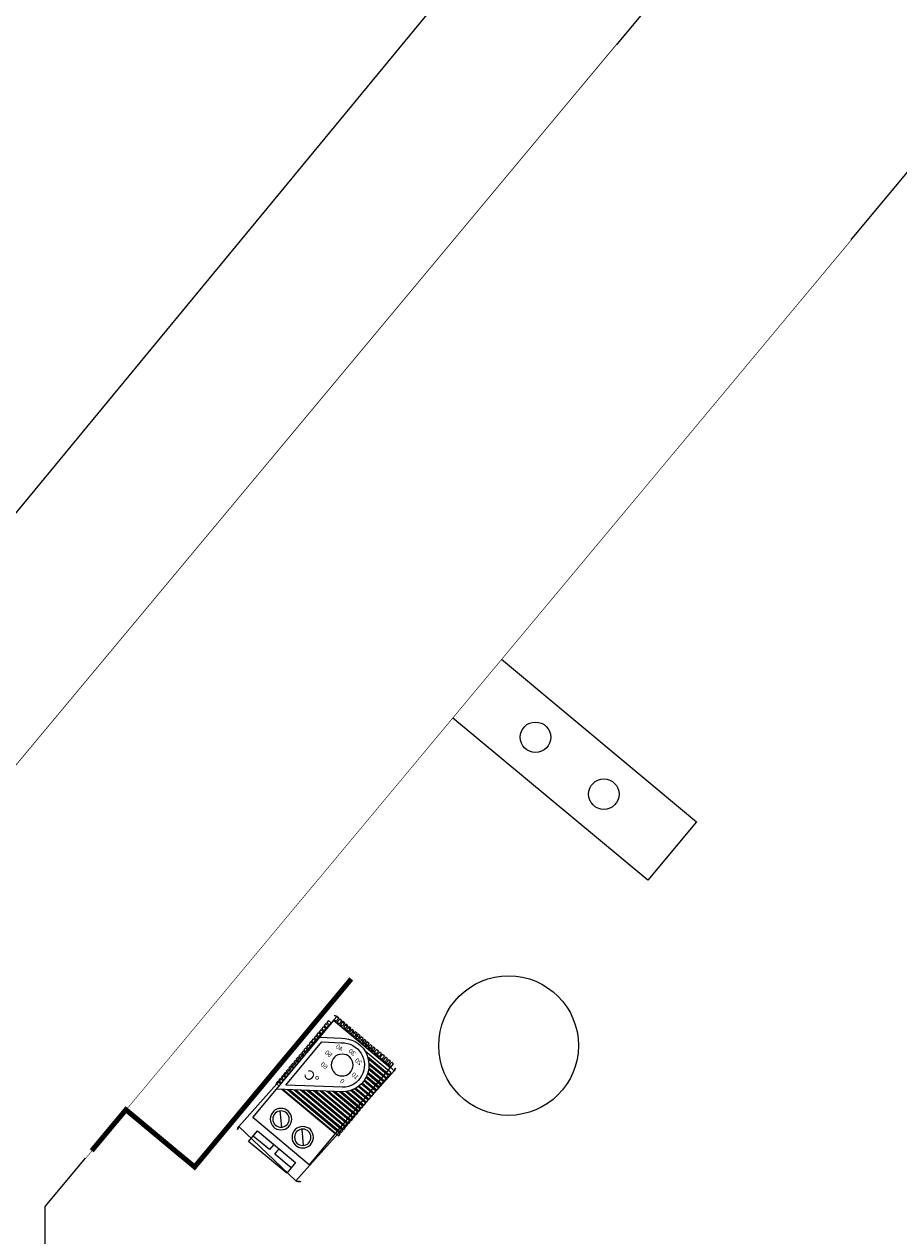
# Model space of a CAD drawing. Header units: metres. Extents: x 7419523 to 7420002, y 5501748 to 5502002.
# Tile 12 of 31: x 7419657.149 to 7419657.529, y 5501824.513 to 5501825.04. Entities that reach past the tile are written whole.
import ezdxf

# ---------------------------------------------------------------- set-up
doc = ezdxf.new("R2010")
doc.units = ezdxf.units.M
doc.header["$MEASUREMENT"] = 0
doc.set_wipeout_variables(frame=1)
doc.layers.add('Aparatura', color=7, linetype='CONTINUOUS')
doc.layers.add('Obudowa', color=7, linetype='CONTINUOUS')
doc.layers.add('Schemat elektryczny', color=7, linetype='CONTINUOUS', lineweight=20)
doc.layers.add('Tekst', color=7, linetype='CONTINUOUS', lineweight=13)
doc.styles.add('Arial', font='arial.ttf')

# ---------------------------------------------------------------- blocks, each defined once
blk = doc.blocks.new('KTS_')
at = {"layer": 'Aparatura', "color": 7}
for p, q in [((-14.50054363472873, 24.04200000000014), (12.81582691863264, 24.04200000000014)), ((-7.858540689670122, 12.60545931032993), (-3.293459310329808, 17.17054068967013)), ((3.290459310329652, 12.60545931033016), (7.855540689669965, 17.17054068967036))]:
    blk.add_line(p, q, dxfattribs=at)
for points in [[(-16.49799961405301, 57.99900000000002, -0.414213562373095), (-16.49799961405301, 57.99900000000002, -0.414213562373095), (-16.49799961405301, 57.99900000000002, -0.414213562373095), (-14.49799961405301, 59.99900000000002), (14.49708688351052, 59.99900000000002, -0.414213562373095), (16.49708688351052, 57.99900000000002), (16.49708688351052, 1.989000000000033, -0.414213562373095), (14.49708688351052, -0.01099999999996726), (-14.49799961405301, -0.01099999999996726, -0.414213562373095), (-16.49799961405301, 1.989000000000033), (-16.49799961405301, 57.99900000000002, -0.414213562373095)], [(14.49945636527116, 22.7482967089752), (14.49945636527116, 49.4039831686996), (7.633597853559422, 54.63236544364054, 1.000000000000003), (-6.201850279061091, 38.65521054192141)], [(12.6994563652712, 26.40144751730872), (12.6994563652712, 48.51220576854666), (6.495956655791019, 53.23619882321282, 1.000213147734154), (-5.061398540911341, 40.04891400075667)]]:
    blk.add_lwpolyline(points, format="xyb", close=True, dxfattribs=at)
for points in [[(-14.55724385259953, 59.99900000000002), (-13.56233748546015, 59.99900000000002), (-13.56233748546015, 58.43557570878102), (-14.55724385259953, 58.43557570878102)], [(-14.50054363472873, 8.210000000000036), (14.49945636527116, 8.210000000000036), (14.49945636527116, 58.00999999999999), (-14.50054363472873, 58.00999999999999), (-14.50054363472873, 8.210000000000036)], [(-12.99509559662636, 59.99900000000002), (-12.00018922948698, 59.99900000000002), (-12.00018922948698, 58.43557570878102), (-12.99509559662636, 58.43557570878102)], [(-11.43294734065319, 59.99900000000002), (-10.43804097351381, 59.99900000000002), (-10.43804097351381, 58.43557570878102), (-11.43294734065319, 58.43557570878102)], [(-9.749000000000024, 0), (9.749000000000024, 0), (9.749000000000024, 5.426000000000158), (-9.749000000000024, 5.426000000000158), (-9.749000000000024, 0)], [(-9.749000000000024, 2.714000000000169), (-1.401000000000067, 2.714000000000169), (-1.401000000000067, 5.426000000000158), (-9.749000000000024, 5.426000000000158), (-9.749000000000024, 2.714000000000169)], [(1.399000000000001, 2.714000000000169), (9.746999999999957, 2.714000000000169), (9.746999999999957, 5.426000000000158), (1.399000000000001, 5.426000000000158), (1.399000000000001, 2.714000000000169)]]:
    blk.add_lwpolyline(points, close=True, dxfattribs=at)
at = {"layer": 'Aparatura'}
for points in [[(-9.870799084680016, 59.99900000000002), (-8.875892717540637, 59.99900000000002), (-8.875892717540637, 58.43557570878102), (-9.870799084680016, 58.43557570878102)], [(-8.308650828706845, 59.99900000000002), (-7.313744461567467, 59.99900000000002), (-7.313744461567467, 58.43557570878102), (-8.308650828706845, 58.43557570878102)], [(-6.746502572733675, 59.99900000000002), (-5.751596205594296, 59.99900000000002), (-5.751596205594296, 58.43557570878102), (-6.746502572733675, 58.43557570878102)], [(-5.184354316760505, 59.99900000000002), (-4.189447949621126, 59.99900000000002), (-4.189447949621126, 58.43557570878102), (-5.184354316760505, 58.43557570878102)], [(-3.622206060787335, 59.99900000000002), (-2.627299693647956, 59.99900000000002), (-2.627299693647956, 58.43557570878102), (-3.622206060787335, 58.43557570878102)], [(-2.060057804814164, 59.99900000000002), (-1.065151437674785, 59.99900000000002), (-1.065151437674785, 58.43557570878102), (-2.060057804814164, 58.43557570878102)], [(-0.4979095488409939, 59.99900000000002), (0.4969968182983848, 59.99900000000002), (0.4969968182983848, 58.43557570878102), (-0.4979095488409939, 58.43557570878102)], [(1.064238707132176, 59.99900000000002), (2.059145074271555, 59.99900000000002), (2.059145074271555, 58.43557570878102), (1.064238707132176, 58.43557570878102)], [(2.626386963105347, 59.99900000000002), (3.621293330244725, 59.99900000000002), (3.621293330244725, 58.43557570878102), (2.626386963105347, 58.43557570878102)], [(4.188535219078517, 59.99900000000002), (5.183441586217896, 59.99900000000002), (5.183441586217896, 58.43557570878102), (4.188535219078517, 58.43557570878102)], [(5.750683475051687, 59.99900000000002), (6.745589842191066, 59.99900000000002), (6.745589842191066, 58.43557570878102), (5.750683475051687, 58.43557570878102)], [(7.312831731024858, 59.99900000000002), (8.307738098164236, 59.99900000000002), (8.307738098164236, 58.43557570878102), (7.312831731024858, 58.43557570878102)], [(8.874979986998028, 59.99900000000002), (9.869886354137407, 59.99900000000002), (9.869886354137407, 58.43557570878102), (8.874979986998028, 58.43557570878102)], [(10.4371282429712, 59.99900000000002), (11.43203461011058, 59.99900000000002), (11.43203461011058, 58.43557570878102), (10.4371282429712, 58.43557570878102)], [(11.99927649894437, 59.99900000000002), (12.99418286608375, 59.99900000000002), (12.99418286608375, 58.43557570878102), (11.99927649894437, 58.43557570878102)], [(13.56142475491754, 59.99900000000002), (14.55633112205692, 59.99900000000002), (14.55633112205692, 58.43557570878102), (13.56142475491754, 58.43557570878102)], [(14.49945636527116, 55.65257619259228), (14.49945636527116, 56.64748255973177), (16.06288065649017, 56.64748255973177), (16.06288065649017, 55.65257619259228)], [(14.49945636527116, 54.09042793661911), (14.49945636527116, 55.0853343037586), (16.06288065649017, 55.0853343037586), (16.06288065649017, 54.09042793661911)], [(14.49945636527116, 52.52827968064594), (14.49945636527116, 53.52318604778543), (16.06288065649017, 53.52318604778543), (16.06288065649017, 52.52827968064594)], [(14.49945636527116, 50.96613142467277), (14.49945636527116, 51.96103779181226), (16.06288065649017, 51.96103779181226), (16.06288065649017, 50.96613142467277)], [(14.49945636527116, 49.4039831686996), (14.49945636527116, 50.39888953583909), (16.06288065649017, 50.39888953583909), (16.06288065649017, 49.4039831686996)], [(14.49945636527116, 47.84183491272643), (14.49945636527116, 48.83674127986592), (16.06288065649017, 48.83674127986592), (16.06288065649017, 47.84183491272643)], [(14.49945636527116, 46.27968665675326), (14.49945636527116, 47.27459302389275), (16.06288065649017, 47.27459302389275), (16.06288065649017, 46.27968665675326)], [(14.49945636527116, 44.71753840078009), (14.49945636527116, 45.71244476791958), (16.06288065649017, 45.71244476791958), (16.06288065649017, 44.71753840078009)], [(14.49945636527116, 43.15539014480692), (14.49945636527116, 44.15029651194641), (16.06288065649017, 44.15029651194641), (16.06288065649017, 43.15539014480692)], [(14.49945636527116, 41.59324188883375), (14.49945636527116, 42.58814825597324), (16.06288065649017, 42.58814825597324), (16.06288065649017, 41.59324188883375)], [(14.49945636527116, 40.03109363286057), (14.49945636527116, 41.02600000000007), (16.06288065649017, 41.02600000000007), (16.06288065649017, 40.03109363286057)], [(14.49945636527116, 38.4689453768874), (14.49945636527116, 39.4638517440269), (16.06288065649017, 39.4638517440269), (16.06288065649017, 38.4689453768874)], [(14.49945636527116, 36.90679712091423), (14.49945636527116, 37.90170348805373), (16.06288065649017, 37.90170348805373), (16.06288065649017, 36.90679712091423)], [(14.49945636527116, 35.34464886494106), (14.49945636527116, 36.33955523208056), (16.06288065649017, 36.33955523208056), (16.06288065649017, 35.34464886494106)], [(14.49945636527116, 33.78250060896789), (14.49945636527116, 34.77740697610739), (16.06288065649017, 34.77740697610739), (16.06288065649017, 33.78250060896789)], [(14.49945636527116, 32.22035235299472), (14.49945636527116, 33.21525872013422), (16.06288065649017, 33.21525872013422), (16.06288065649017, 32.22035235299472)], [(14.49945636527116, 30.65820409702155), (14.49945636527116, 31.65311046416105), (16.06288065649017, 31.65311046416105), (16.06288065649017, 30.65820409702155)], [(14.49945636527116, 29.09605584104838), (14.49945636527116, 30.09096220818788), (16.06288065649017, 30.09096220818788), (16.06288065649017, 29.09605584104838)], [(14.49945636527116, 27.53390758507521), (14.49945636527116, 28.5288139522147), (16.06288065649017, 28.5288139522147), (16.06288065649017, 27.53390758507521)], [(14.49945636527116, 25.97175932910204), (14.49945636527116, 26.96666569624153), (16.06288065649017, 26.96666569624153), (16.06288065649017, 25.97175932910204)], [(14.49945636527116, 24.40961107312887), (14.49945636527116, 25.40451744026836), (16.06288065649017, 25.40451744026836), (16.06288065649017, 24.40961107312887)]]:
    blk.add_lwpolyline(points, close=True, dxfattribs=at)
at = {"layer": 'Aparatura', "color": 7}
for points in [[(-4.808075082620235, 55.65257619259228), (-16.06396792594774, 55.65257619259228), (-16.06396792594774, 56.64748255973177), (-2.689764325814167, 56.64748255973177)], [(-6.782114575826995, 54.09042793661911), (-16.06396792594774, 54.09042793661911), (-16.06396792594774, 55.0853343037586), (-5.641214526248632, 55.0853343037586)], [(-8.061656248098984, 52.52827968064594), (-16.06396792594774, 52.52827968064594), (-16.06396792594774, 53.52318604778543), (-7.305731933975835, 53.52318604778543)], [(-8.927238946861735, 50.96613142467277), (-16.06396792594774, 50.96613142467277), (-16.06396792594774, 51.96103779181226), (-8.416438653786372, 51.96103779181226)], [(-9.484792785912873, 49.4039831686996), (-16.06396792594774, 49.4039831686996), (-16.06396792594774, 50.39888953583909), (-9.161954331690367, 50.39888953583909)], [(-9.78350521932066, 47.84183491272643), (-16.06396792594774, 47.84183491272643), (-16.06396792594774, 48.83674127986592), (-9.62159359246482, 48.83674127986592)], [(-9.845362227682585, 46.27968665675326), (-16.06396792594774, 46.27968665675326), (-16.06396792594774, 47.27459302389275), (-9.83279252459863, 47.27459302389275)], [(-9.674594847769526, 44.71753840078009), (-16.06396792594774, 44.71753840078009), (-16.06396792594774, 45.71244476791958), (-9.810515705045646, 45.71244476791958)], [(-9.259263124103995, 43.15539014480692), (-16.06396792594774, 43.15539014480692), (-16.06396792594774, 44.15029651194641), (-9.553243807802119, 44.15029651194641)], [(-8.566596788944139, 41.59324188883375), (-16.06396792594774, 41.59324188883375), (-16.06396792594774, 42.58814825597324), (-9.042407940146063, 42.58814825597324)], [(-7.526974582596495, 40.03109363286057), (-16.06396792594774, 40.03109363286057), (-16.06396792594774, 41.02600000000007), (-8.234697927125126, 41.02600000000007)], [(-5.959444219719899, 38.4689453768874), (-16.06396792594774, 38.4689453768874), (-16.06396792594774, 39.4638517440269), (-7.037886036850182, 39.4638517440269)], [(-3.926459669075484, 36.90679712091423), (-16.06396792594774, 36.90679712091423), (-16.06396792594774, 37.90170348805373), (-5.221233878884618, 37.90170348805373)], [(-1.893475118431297, 35.34464886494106), (-16.06396792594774, 35.34464886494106), (-16.06396792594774, 36.33955523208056), (-3.188249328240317, 36.33955523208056)], [(0.1395094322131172, 33.78250060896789), (-16.06396792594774, 33.78250060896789), (-16.06396792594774, 34.77740697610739), (-1.155264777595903, 34.77740697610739)], [(2.172493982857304, 32.22035235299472), (-16.06396792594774, 32.22035235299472), (-16.06396792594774, 33.21525872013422), (0.877719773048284, 33.21525872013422)], [(4.205478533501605, 30.65820409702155), (-16.06396792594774, 30.65820409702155), (-16.06396792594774, 31.65311046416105), (2.910704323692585, 31.65311046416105)], [(6.238463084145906, 29.09605584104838), (-16.06396792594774, 29.09605584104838), (-16.06396792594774, 30.09096220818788), (4.943688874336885, 30.09096220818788)], [(8.271447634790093, 27.53390758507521), (-16.06396792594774, 27.53390758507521), (-16.06396792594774, 28.5288139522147), (6.976673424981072, 28.5288139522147)], [(10.30443218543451, 25.97175932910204), (-16.06396792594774, 25.97175932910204), (-16.06396792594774, 26.96666569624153), (9.009657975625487, 26.96666569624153)], [(12.33741673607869, 24.40961107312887), (-16.06396792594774, 24.40961107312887), (-16.06396792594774, 25.40451744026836), (11.04264252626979, 25.40451744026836)]]:
    blk.add_lwpolyline(points, dxfattribs=at)
at = {"layer": 'Aparatura', "color": 5}
blk.add_circle((0.7158737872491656, 46.64378799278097), 4.30757046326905, dxfattribs=at)
at = {"layer": 'Aparatura', "color": 7}
for centre, radius in [((-5.576000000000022, 14.88800000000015), 4.227999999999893), ((-5.576000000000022, 14.88800000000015), 4.227999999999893), ((5.572999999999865, 14.88800000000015), 4.227999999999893), ((-5.576000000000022, 14.88800000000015), 3.227999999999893), ((5.572999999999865, 14.88800000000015), 3.227999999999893)]:
    blk.add_circle(centre, radius, dxfattribs=at)
at = {"layer": 'Tekst', "style": 'Arial', "oblique": 359.9999984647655}
for s, height, p in [('20', 1.767743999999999, (-4.755760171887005, 50.95241856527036)), ('30', 1.767743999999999, (-0.4847262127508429, 52.18480295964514)), ('40', 1.767743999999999, (4.487122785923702, 50.33622636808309)), ('10', 1.767743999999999, (-7.315327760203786, 45.77618799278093)), ('50', 1.767743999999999, (6.265446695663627, 45.77618799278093)), ('0', 1.767743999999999, (-4.058008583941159, 40.93570562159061)), ('60', 1.767743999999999, (4.603595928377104, 41.08421418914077)), ('°C', 3.733775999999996, (3.987373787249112, 33.46778799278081))]:
    blk.add_text(s, height=height, dxfattribs=at).set_placement(p)

msp = doc.modelspace()

# ---------------------------------------------------------------- linework, layer by layer
at = {"layer": 'Obudowa', "color": 0, "lineweight": -3}
msp.add_lwpolyline([(7419658.63211581, 5501826.501962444), (7419662.244574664, 5501823.492296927), (7419660.541923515, 5501821.448628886), (7419656.929464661, 5501824.458294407)], close=True, dxfattribs=at)
at = {"layer": 'Obudowa', "lineweight": -3}
msp.add_lwpolyline([(7419658.699625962, 5501826.273325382), (7419662.007505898, 5501823.51741519), (7419662.022711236, 5501823.432917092), (7419660.560268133, 5501821.677567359), (7419660.474413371, 5501821.677265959), (7419657.158403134, 5501824.439949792), (7419657.158101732, 5501824.525804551), (7419658.613771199, 5501826.27302398)], close=True, dxfattribs=at)
at = {"layer": 'Obudowa', "color": 251, "lineweight": -3, "elevation": 0.3695620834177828}
msp.add_lwpolyline([(7419657.35635073, 5501824.763760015), (7419657.441149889, 5501824.693110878), (7419657.419955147, 5501824.667671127), (7419657.335155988, 5501824.738320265)], close=True, dxfattribs=at)
at = {"layer": 'Obudowa', "color": 251, "linetype": 'Continuous', "lineweight": -3, "ltscale": 25.4}
for centre in [(7419657.371193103, 5501824.729845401, 0.3695620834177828), (7419657.400872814, 5501824.7051182, 0.3695620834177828)]:
    msp.add_circle(centre, 0.006622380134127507, dxfattribs=at)
at = {"layer": 'Obudowa', "lineweight": -3}
msp.add_circle((7419657.359490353, 5501824.595812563, -6.569230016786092), 0.03035269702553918, dxfattribs=at)

# ---------------------------------------------------------------- next in the draw order: wipeouts: each hides what was drawn before it
at = {"lineweight": -3}
msp.add_wipeout([(7419657.508241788, 5501824.946072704), (7419657.175660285, 5501824.546879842), (7419657.073900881, 5501824.631659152), (7419657.406482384, 5501825.030852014)], dxfattribs=at).translate(0, 0, 0.3695620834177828).dxf.layer = 'Obudowa'

# ---------------------------------------------------------------- next in the draw order: linework, layer by layer
at = {"layer": 'Obudowa', "color": 0, "linetype": 'ByBlock'}
msp.add_line((7419656.877143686, 5501824.501884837), (7419658.569134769, 5501826.554434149), dxfattribs=at)
at = {"layer": 'Schemat elektryczny', "color": 7, "lineweight": -3, "const_width": 0.002207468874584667}
msp.add_lwpolyline([(7419657.291137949, 5501824.624782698), (7419657.223051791, 5501824.543059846), (7419657.193205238, 5501824.567926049), (7419657.178328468, 5501824.550095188)], dxfattribs=at)

# ---------------------------------------------------------------- next in the draw order: block references
at = {"layer": 'Schemat elektryczny', "color": 6, "lineweight": -3, "xscale": -0.001103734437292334, "yscale": 0.001103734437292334, "zscale": 0.001103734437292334, "rotation": 320.2011396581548}
msp.add_blockref('KTS_', (7419657.254802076, 5501824.547286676), dxfattribs=at)

doc.saveas('drawing.dxf')
